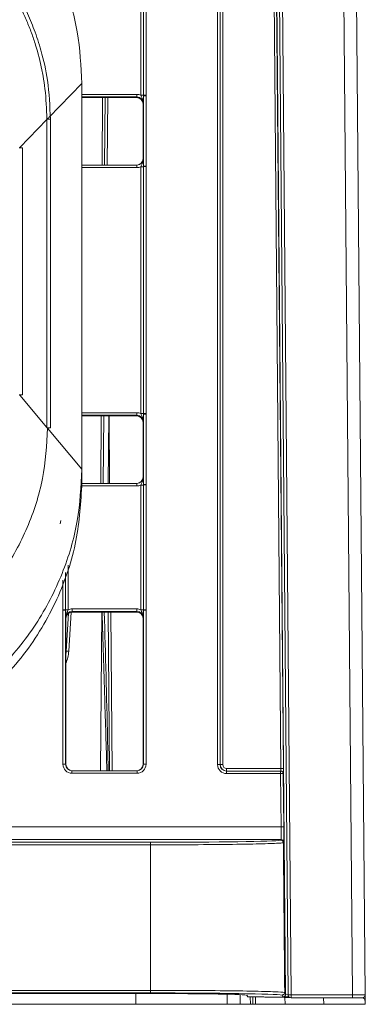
# Model space of a CAD drawing. Header units: millimetres. Extents: x 0 to 2100, y 0 to 1485.
# Tile 9 of 68: x 608 to 635, y 268 to 344. Entities that reach past the tile are written whole.
import ezdxf

# ---------------------------------------------------------------- set-up
doc = ezdxf.new("R2010")
doc.units = ezdxf.units.MM
doc.header["$LTSCALE"] = 5

msp = doc.modelspace()

# ---------------------------------------------------------------- linework, layer by layer
at = {"color": 7, "linetype": 'Continuous', "lineweight": 15}
for p, q in [((633.702, 268.385), (631.87, 478.342)), ((632.87, 478.314), (634.702, 268.385)), ((628.706, 268.381), (626.969, 467.405)), ((627.209, 467.409), (628.946, 268.385)), ((623.227, 286.277), (623.227, 463.906)), ((623.427, 463.904), (623.427, 286.275)), ((623.437, 286.275), (623.437, 463.885)), ((623.637, 463.883), (623.637, 286.273)), ((628.14, 285.973), (626.584, 464.183)), ((626.784, 464.183), (628.34, 285.973)), ((628.512, 268.429), (626.839, 458.455)), ((617.276, 338.314), (617.276, 348.01)), ((617.476, 338.315), (617.476, 348.012)), ((617.676, 348.014), (617.676, 338.317)), ((612.702, 339.235), (612.702, 309.237)), ((616.973, 338.181), (616.973, 338.383)), ((612.702, 338.139), (616.952, 338.139)), ((614.462, 332.889), (614.508, 338.139)), ((616.952, 338.139), (616.973, 338.181)), ((617.473, 337.681), (617.452, 337.639)), ((617.452, 333.389), (617.452, 337.639)), ((617.476, 338.267), (617.476, 338.315)), ((617.476, 332.81), (617.476, 338.267)), ((617.676, 338.317), (617.676, 338.269)), ((617.676, 338.269), (617.676, 332.812)), ((609.975, 336.428), (607.869, 334.26)), ((609.975, 336.458), (609.975, 336.428)), ((609.975, 312.485), (609.975, 336.428)), ((610.252, 312.453), (610.252, 336.456)), ((610.252, 336.456), (610.252, 336.456)), ((608.092, 315.026), (608.092, 334.232)), ((617.452, 333.389), (617.473, 333.389)), ((612.702, 332.889), (616.973, 332.889)), ((616.973, 332.691), (616.973, 332.889)), ((617.276, 313.565), (617.276, 332.76)), ((617.476, 332.762), (617.476, 332.81)), ((617.476, 313.567), (617.476, 332.762)), ((617.676, 332.812), (617.676, 332.764)), ((617.676, 332.764), (617.676, 313.569)), ((609.975, 312.485), (607.869, 314.994)), ((616.952, 313.391), (612.702, 313.391)), ((614.155, 308.141), (614.201, 313.391)), ((614.803, 313.391), (614.848, 308.141)), ((616.952, 313.391), (616.973, 313.433)), ((616.973, 313.433), (616.973, 313.634)), ((617.476, 313.519), (617.476, 313.567)), ((617.476, 308.061), (617.476, 313.519)), ((617.676, 313.569), (617.676, 313.521)), ((617.676, 313.521), (617.676, 308.063)), ((609.975, 312.485), (609.975, 312.455)), ((612.702, 309.237), (610.029, 312.421)), ((617.473, 312.933), (617.452, 312.891)), ((617.452, 308.641), (617.452, 312.891)), ((612.702, 308.203), (612.702, 309.237)), ((617.452, 308.641), (617.473, 308.641)), ((612.701, 308.141), (616.973, 308.141)), ((612.702, 308.203), (612.702, 308.159)), ((612.702, 308.148), (612.702, 308.159)), ((612.702, 308.146), (612.702, 308.148)), ((616.973, 307.943), (616.973, 308.141)), ((617.276, 298.315), (617.276, 308.012)), ((617.476, 308.013), (617.476, 308.061)), ((617.476, 298.317), (617.476, 308.013)), ((617.676, 308.063), (617.676, 308.015)), ((617.676, 308.015), (617.676, 298.319)), ((611.016, 304.998), (611.05, 305.252)), ((611.227, 298.271), (611.227, 298.319)), ((611.227, 286.303), (611.227, 298.271)), ((611.427, 298.317), (611.427, 298.269)), ((611.427, 298.269), (611.427, 286.301)), ((611.475, 295.083), (611.656, 298.044)), ((611.931, 298.183), (611.931, 298.384)), ((611.931, 298.384), (616.973, 298.384)), ((616.973, 298.183), (611.931, 298.183)), ((611.931, 298.183), (611.952, 298.141)), ((616.952, 298.141), (611.952, 298.141)), ((614.246, 298.141), (614.139, 285.801)), ((614.936, 298.141), (615.043, 285.801)), ((616.952, 298.141), (616.973, 298.183)), ((616.973, 298.183), (616.973, 298.384)), ((617.476, 298.269), (617.476, 298.317)), ((617.476, 286.301), (617.476, 298.269)), ((617.676, 298.319), (617.676, 298.271)), ((617.676, 298.271), (617.676, 286.303)), ((611.452, 297.641), (611.431, 297.683)), ((611.452, 286.301), (611.452, 297.641)), ((617.473, 297.683), (617.452, 297.641)), ((617.452, 286.301), (617.452, 297.641)), ((611.427, 286.301), (611.452, 286.301)), ((617.452, 286.301), (617.476, 286.301)), ((611.927, 285.603), (611.927, 285.801)), ((611.927, 285.801), (616.976, 285.801)), ((616.976, 285.603), (611.927, 285.603)), ((616.976, 285.603), (616.976, 285.801)), ((623.427, 286.275), (623.437, 286.275)), ((623.927, 285.775), (628.13, 285.775)), ((623.927, 285.775), (623.927, 285.577)), ((628.13, 285.577), (623.927, 285.577)), ((623.937, 285.973), (628.14, 285.973)), ((623.937, 285.973), (623.937, 285.775)), ((628.13, 285.775), (628.13, 285.577)), ((628.13, 285.775), (628.14, 285.775)), ((628.166, 281.44), (628.13, 285.577)), ((628.33, 285.577), (628.366, 281.44)), ((628.34, 285.577), (628.33, 285.577)), ((425.237, 281.44), (628.166, 281.44)), ((628.166, 280.449), (425.237, 280.449)), ((588.202, 280.238), (618.012, 280.238)), ((618.012, 280.238), (618.012, 280.039)), ((628.141, 280.396), (628.166, 280.449)), ((628.366, 280.25), (628.341, 280.197)), ((628.341, 280.198), (628.341, 280.197)), ((618.012, 280.039), (588.202, 280.039)), ((618.012, 280.039), (618.012, 268.727)), ((588.202, 268.727), (618.012, 268.727)), ((618.012, 268.727), (618.012, 268.525)), ((618.012, 268.525), (588.202, 268.525)), ((588.202, 268.476), (618.012, 268.476)), ((623.98, 267.642), (623.974, 268.425)), ((625.506, 268.346), (625.57, 268.22)), ((625.972, 268.211), (625.977, 267.642)), ((626.718, 268.211), (626.07, 268.211)), ((627.07, 268.208), (628.291, 268.187)), ((628.312, 268.228), (628.243, 268.365)), ((628.441, 268.177), (628.439, 268.181)), ((628.441, 268.177), (628.823, 268.177)), ((628.443, 268.567), (628.443, 268.566)), ((628.443, 268.567), (628.512, 268.429)), ((628.946, 268.143), (628.946, 268.385)), ((628.946, 268.385), (633.702, 268.385)), ((633.702, 268.143), (628.946, 268.143)), ((631.466, 268.143), (631.471, 267.642)), ((633.702, 268.143), (633.702, 268.385)), ((634.462, 268.143), (633.702, 268.143)), ((634.474, 268.143), (634.495, 268.143)), ((634.692, 268.315), (634.696, 267.859)), ((588.165, 267.642), (616.893, 267.642)), ((616.893, 267.642), (623.98, 267.642)), ((624.98, 267.642), (623.98, 267.642)), ((625.777, 267.642), (624.98, 267.642)), ((625.977, 267.642), (625.777, 267.642)), ((626.177, 267.642), (625.977, 267.642)), ((628.471, 267.642), (626.177, 267.642)), ((631.471, 267.642), (628.471, 267.642)), ((631.471, 267.642), (634.698, 267.642)), ((634.698, 267.642), (634.696, 267.859))]:
    msp.add_line(p, q, dxfattribs=at)
at = {"color": 8, "linetype": 'Continuous', "lineweight": 15}
for p, q in [((612.702, 339.235), (610.136, 336.594)), ((612.702, 338.383), (616.973, 338.383)), ((616.973, 338.181), (612.702, 338.181)), ((614.262, 332.889), (614.308, 338.139)), ((614.708, 338.139), (614.662, 332.889)), ((610.102, 336.559), (610.029, 336.483)), ((616.973, 332.691), (612.702, 332.691)), ((612.702, 313.634), (616.973, 313.634)), ((616.973, 313.433), (612.702, 313.433)), ((614.401, 313.391), (614.355, 308.141)), ((614.738, 308.141), (614.783, 313.391)), ((616.973, 307.943), (612.68, 307.943)), ((611.627, 301.794), (611.627, 298.315)), ((611.427, 301.212), (611.427, 298.317)), ((611.227, 298.319), (611.227, 300.611)), ((611.861, 298.133), (611.675, 295.086)), ((614.843, 285.801), (614.736, 298.141)), ((616.893, 267.642), (616.893, 268.476)), ((624.974, 268.394), (624.98, 267.642)), ((625.777, 267.642), (625.772, 268.213)), ((626.172, 268.211), (626.177, 267.642)), ((628.471, 267.642), (628.466, 268.177)), ((634.495, 268.143), (634.495, 268.145))]:
    msp.add_line(p, q, dxfattribs=at)
at = {"color": 7, "linetype": 'Continuous', "lineweight": 15}
for centre, radius, start, end in [((617.325, 344.24), 5.927, 269.52605, 271.45952), ((617.627, 332.391), 5.927, 89.52605, 91.45952), ((617.627, 332.421), 5.849, 89.51594, 91.47533), ((607.895, 326.747), 7.488, 88.49181, 90.6105), ((617.325, 338.687), 5.927, 269.52605, 271.45952), ((617.627, 326.963), 5.849, 89.51594, 91.47533), ((617.627, 326.837), 5.927, 89.52605, 91.45952), ((607.895, 307.54), 7.488, 88.49181, 90.6105), ((617.325, 319.492), 5.927, 269.52605, 271.45952), ((617.627, 307.642), 5.927, 89.52605, 91.45952), ((617.627, 307.672), 5.849, 89.51594, 91.47533), ((610.055, 304.967), 7.488, 88.4918, 90.6105), ((617.325, 313.938), 5.927, 269.52605, 271.45952), ((617.627, 302.215), 5.849, 89.51594, 91.47533), ((617.627, 302.089), 5.927, 89.52605, 91.45952), ((611.276, 292.392), 5.927, 88.54048, 90.47395), ((611.277, 292.422), 5.849, 88.52467, 90.48406), ((611.578, 304.242), 5.927, 268.54048, 270.47395), ((617.325, 304.242), 5.927, 269.52605, 271.45952), ((617.627, 292.392), 5.927, 89.52605, 91.45952), ((617.627, 292.422), 5.849, 89.51594, 91.47533), ((608.88, 295.257), 2.8, 336.70108, 356.5), ((608.88, 295.242), 2.6, 351.53429, 356.5), ((611.584, 294.411), 0.681, 82.34746, 99.19424), ((611.277, 280.454), 5.849, 88.52467, 90.48406), ((617.627, 280.454), 5.849, 89.51594, 91.47533), ((623.277, 280.428), 5.849, 88.52467, 90.48406), ((623.588, 292.122), 5.849, 268.52467, 270.48406), ((628.13, 285.575), 0.2, 0.50322, 89.99894), ((628.23, 279.73), 5.847, 89.02445, 90.98416), ((628.24, 280.127), 5.847, 89.02445, 90.98416), ((628.14, 285.575), 0.2, 0.50322, 89.99894), ((628.267, 275.593), 5.847, 89.02445, 90.98416), ((628.166, 280.249), 0.2, 0.51764, 89.99332), ((628.312, 268.428), 0.2, 270.007, 0.4908), ((628.946, 261.506), 6.878, 90.00018, 91.99967), ((628.946, 268.383), 0.24, 180.5, 270), ((634.462, 268.383), 0.24, 270, 0.5)]:
    msp.add_arc(centre, radius, start, end, dxfattribs=at)
at = {"color": 8, "linetype": 'Continuous', "lineweight": 15}
msp.add_arc((610.055, 328.97), 7.488, 88.4918, 90.6105, dxfattribs=at)
at = {"color": 7, "linetype": 'Continuous', "lineweight": 15}
for centre, major_axis, ratio, start_param, end_param in [((616.973, 337.683), (0.595, 0.368), 0.999915, 0.56883, 1.017192), ((616.947, 337.639), (0.504, 0), 0.991312, 0.008726, 1.570793), ((616.973, 337.681), (0.362, 0.345), 0.999832, 5.520558, 7.091278), ((616.952, 333.389), (0.425, -0.263), 0.999915, 5.265994, 6.836714), ((616.973, 333.389), (0.439, -0.24), 0.999873, 5.21216, 6.78288), ((616.973, 333.391), (0.595, -0.368), 0.999915, 5.265994, 5.714355), ((616.952, 312.891), (0.425, 0.263), 0.999915, 5.729657, 7.300377), ((616.973, 312.934), (0.595, 0.368), 0.999915, 0.56883, 1.017192), ((616.973, 312.933), (0.362, 0.345), 0.999832, 5.520558, 7.091278), ((616.952, 308.641), (0.425, -0.263), 0.999915, 5.265994, 6.836714), ((616.973, 308.641), (0.439, -0.24), 0.999873, 5.21216, 6.78288), ((616.973, 308.643), (0.595, -0.368), 0.999915, 5.265994, 5.714355), ((611.931, 297.683), (0.362, -0.345), 0.999832, 2.3335, 3.90422), ((611.952, 297.641), (0.425, -0.263), 0.999915, 2.124401, 3.695121), ((611.931, 297.684), (0.595, -0.368), 0.999915, 2.124401, 2.572762), ((616.952, 297.641), (0.425, 0.263), 0.999915, 5.729657, 7.300377), ((616.973, 297.684), (0.595, 0.368), 0.999915, 0.56883, 1.017192), ((616.973, 297.683), (0.362, 0.345), 0.999832, 5.520558, 7.091278), ((611.927, 286.303), (0.595, 0.368), 0.999915, 2.588064, 4.158784), ((611.927, 286.301), (0.439, 0.24), 0.999873, 2.641898, 4.212618), ((611.952, 286.301), (0.425, 0.263), 0.999915, 2.588064, 4.158784), ((616.952, 286.301), (0.425, -0.263), 0.999915, 5.265994, 6.836714), ((616.976, 286.303), (0.595, -0.368), 0.999915, 5.265994, 6.836714), ((616.976, 286.301), (0.439, -0.24), 0.999873, 5.21216, 6.78288), ((623.927, 286.277), (0.595, 0.368), 0.999915, 2.588064, 4.158784), ((623.927, 286.275), (0.439, 0.24), 0.999873, 2.641898, 4.212618), ((623.937, 286.275), (0.382, 0.323), 0.999954, 2.438835, 4.009555), ((623.937, 286.273), (0.255, 0.158), 0.999915, 2.588064, 4.158784), ((628.136, 285.975), (-0.004, 0.2), 0.017296, 3.141288, 4.703358), ((628.336, 285.977), (-0.004, 0.4), 0.00865, 3.141517, 4.703586), ((628.156, 281.448), (-0.011, 1), 0.01038, 3.158936, 4.703553), ((628.356, 281.45), (-0.011, 1.2), 0.00865, 3.15897, 4.703586), ((618.012, 280.415), (10.19, 0), 0.017455, 4.712389, 6.173031), ((626.226, 521.504), (-8.284, 941.205), 0.00001, 1.830072, 1.842878), ((618.012, 268.345), (10.292, 0), 0.017455, 0.10911, 1.570796), ((618.012, 268.345), (7.494, 0), 0.017455, 0.008879, 1.570796), ((626.07, 268.22), (0.5, 0), 0.017454, 3.150472, 4.712541), ((626.718, 268.202), (0.5, 0), 0.017454, 0.789877, 1.57095), ((627.939, 268.181), (0.5, 0), 0.017454, 0.008804, 0.789877), ((633.702, 268.383), (1, 0.002), 0.002094, 0.000014, 1.570734), ((634.496, 267.858), (-0.002, 0.285), 0.700923, 4.712495, 6.277121)]:
    msp.add_ellipse(centre, major_axis=major_axis, ratio=ratio, start_param=start_param, end_param=end_param, dxfattribs=at)
at = {"color": 8, "linetype": 'Continuous', "lineweight": 15}
for centre, major_axis, ratio, start_param, end_param in [((629.512, 268.228), (1.2, 0), 0.017455, 3.150397, 4.054265), ((629.512, 268.428), (1, -0.002), 0.02106, 3.150465, 3.774476)]:
    msp.add_ellipse(centre, major_axis=major_axis, ratio=ratio, start_param=start_param, end_param=end_param, dxfattribs=at)
at = {"color": 7, "linetype": 'Continuous', "lineweight": 15}
for points, knots in [([(612.702, 339.235), (612.63, 340.577), (612.483, 343.341), (611.259, 347.441), (609.23, 351.384), (606.368, 354.901), (602.851, 357.763), (598.908, 359.792), (594.808, 361.016), (592.044, 361.163), (590.702, 361.235)], [0, 0, 0, 0, 0.116516, 0.240011, 0.368641, 0.5, 0.631359, 0.759989, 0.883484, 1, 1, 1, 1]), ([(590.404, 356.002), (590.569, 356.001), (591.067, 355.997), (591.895, 355.953), (592.884, 355.853), (593.704, 355.727), (594.517, 355.57), (595.648, 355.306), (596.758, 354.957), (597.686, 354.599), (598.298, 354.344), (599.352, 353.857), (600.514, 353.211), (601.482, 352.57), (602.155, 352.086), (602.809, 351.577), (603.563, 350.928), (604.282, 350.241), (604.966, 349.518), (605.611, 348.761), (606.218, 347.973), (606.784, 347.155), (607.308, 346.309), (607.788, 345.438), (608.223, 344.543), (608.547, 343.78), (608.842, 343.006), (609.213, 341.906), (609.501, 340.778), (609.715, 339.638), (609.909, 338.366), (609.948, 337.246), (609.975, 336.458)], [0, 0, 0, 0, 0.016187, 0.048569, 0.08095, 0.113332, 0.129519, 0.1619, 0.226726, 0.242913, 0.2591, 0.291482, 0.356307, 0.388689, 0.404876, 0.437257, 0.469639, 0.502021, 0.534402, 0.566784, 0.599165, 0.631547, 0.663929, 0.69631, 0.728692, 0.761074, 0.777261, 0.809642, 0.874468, 0.890655, 0.923037, 1, 1, 1, 1]), ([(610.252, 336.456), (610.208, 337.467), (610.129, 339.274), (609.609, 341.593), (609.029, 343.378), (608.196, 345.361), (606.875, 347.685), (604.844, 350.2), (602.463, 352.325), (600.28, 353.721), (598.322, 354.685), (596.364, 355.428), (594.303, 356.008), (592.857, 356.1), (592.35, 356.132)], [0, 0, 0, 0, 0.103809, 0.185482, 0.243247, 0.296535, 0.406199, 0.516711, 0.627285, 0.732681, 0.781838, 0.851305, 0.947882, 1, 1, 1, 1]), ([(616.952, 338.139), (617.017, 338.132), (617.148, 338.117), (617.314, 338.001), (617.428, 337.837), (617.444, 337.708), (617.452, 337.644)], [0, 0, 0, 0, 0.251367, 0.502734, 0.754101, 1, 1, 1, 1]), ([(617.276, 338.314), (617.292, 338.27), (617.332, 338.162), (617.415, 337.994), (617.465, 337.825), (617.473, 337.715), (617.473, 337.683), (617.473, 337.681)], [0, 0, 0, 0, 0.200769, 0.498761, 0.853829, 0.993399, 1, 1, 1, 1]), ([(617.476, 338.267), (617.476, 338.216), (617.476, 338.084), (617.475, 337.903), (617.474, 337.773), (617.473, 337.702), (617.473, 337.682), (617.473, 337.681)], [0, 0, 0, 0, 0.2171826, 0.5530263, 0.8769859, 0.9944494, 1, 1, 1, 1]), ([(617.276, 332.76), (617.292, 332.804), (617.332, 332.912), (617.415, 333.079), (617.465, 333.246), (617.473, 333.356), (617.473, 333.388), (617.473, 333.389)], [0, 0, 0, 0, 0.200769, 0.498761, 0.853829, 0.993399, 1, 1, 1, 1]), ([(617.473, 333.389), (617.473, 333.388), (617.473, 333.369), (617.474, 333.3), (617.475, 333.171), (617.476, 332.993), (617.476, 332.861), (617.476, 332.81)], [0, 0, 0, 0, 0.005551, 0.123014, 0.446974, 0.782817, 1, 1, 1, 1]), ([(617.276, 313.565), (617.292, 313.522), (617.332, 313.413), (617.415, 313.245), (617.465, 313.077), (617.473, 312.966), (617.473, 312.934), (617.473, 312.933)], [0, 0, 0, 0, 0.2007687, 0.4987608, 0.8538291, 0.9933988, 1, 1, 1, 1]), ([(617.476, 313.519), (617.476, 313.467), (617.476, 313.336), (617.475, 313.155), (617.474, 313.024), (617.473, 312.953), (617.473, 312.934), (617.473, 312.933)], [0, 0, 0, 0, 0.217183, 0.553026, 0.876986, 0.994449, 1, 1, 1, 1]), ([(590.407, 292.801), (590.572, 292.802), (591.402, 292.808), (592.893, 292.926), (594.856, 293.277), (596.293, 293.689), (597.7, 294.19), (599.074, 294.781), (600.817, 295.75), (602.452, 296.891), (603.964, 298.191), (605.336, 299.638), (606.555, 301.216), (607.607, 302.91), (608.484, 304.701), (609.169, 306.573), (609.846, 309.131), (609.956, 311.108), (610.029, 312.421)], [0, 0, 0, 0, 0.0161372, 0.0807637, 0.1453907, 0.2100169, 0.2261541, 0.2907815, 0.3554076, 0.4200351, 0.4846612, 0.5492888, 0.6139148, 0.6785424, 0.7431684, 0.8077959, 0.8724221, 1, 1, 1, 1]), ([(590.702, 287.237), (592.044, 287.309), (594.808, 287.456), (598.908, 288.68), (602.851, 290.709), (606.368, 293.571), (609.23, 297.088), (611.259, 301.031), (612.483, 305.131), (612.63, 307.895), (612.702, 309.237)], [0, 0, 0, 0, 0.116516, 0.240011, 0.368641, 0.5, 0.631359, 0.759989, 0.883484, 1, 1, 1, 1]), ([(617.276, 308.012), (617.292, 308.055), (617.332, 308.164), (617.415, 308.33), (617.465, 308.498), (617.473, 308.607), (617.473, 308.639), (617.473, 308.641)], [0, 0, 0, 0, 0.200769, 0.498761, 0.853829, 0.993399, 1, 1, 1, 1]), ([(617.473, 308.641), (617.473, 308.64), (617.473, 308.621), (617.474, 308.551), (617.475, 308.423), (617.476, 308.244), (617.476, 308.113), (617.476, 308.061)], [0, 0, 0, 0, 0.0055506, 0.1230141, 0.4469737, 0.7828174, 1, 1, 1, 1]), ([(612.702, 308.203), (612.611, 306.694), (612.425, 303.579), (610.874, 298.999), (608.317, 294.698), (604.722, 290.982), (600.347, 288.218), (595.557, 286.509), (592.285, 286.303), (590.702, 286.203)], [0, 0, 0, 0, 0.131017, 0.270531, 0.415795, 0.563268, 0.715883, 0.862537, 1, 1, 1, 1]), ([(611.431, 297.683), (611.431, 297.684), (611.431, 297.703), (611.43, 297.774), (611.429, 297.905), (611.428, 298.086), (611.427, 298.217), (611.427, 298.269)], [0, 0, 0, 0, 0.005551, 0.123014, 0.446974, 0.782817, 1, 1, 1, 1]), ([(611.431, 297.683), (611.431, 297.684), (611.431, 297.716), (611.438, 297.827), (611.489, 297.995), (611.571, 298.163), (611.611, 298.272), (611.627, 298.315)], [0, 0, 0, 0, 0.006601, 0.146171, 0.501239, 0.799231, 1, 1, 1, 1]), ([(614.642, 285.801), (614.584, 287.68), (614.457, 291.793), (614.33, 295.906), (614.261, 298.141)], [0, 0, 0, 0, 0.456737, 1, 1, 1, 1]), ([(614.436, 298.141), (614.528, 294.853), (614.642, 290.74), (614.723, 286.627), (614.739, 285.801)], [0, 0, 0, 0, 0.799339, 1, 1, 1, 1]), ([(617.276, 298.315), (617.292, 298.272), (617.332, 298.163), (617.415, 297.995), (617.465, 297.827), (617.473, 297.716), (617.473, 297.684), (617.473, 297.683)], [0, 0, 0, 0, 0.200769, 0.498761, 0.853829, 0.993399, 1, 1, 1, 1]), ([(617.476, 298.269), (617.476, 298.217), (617.476, 298.086), (617.475, 297.905), (617.474, 297.774), (617.473, 297.703), (617.473, 297.684), (617.473, 297.683)], [0, 0, 0, 0, 0.217183, 0.553026, 0.876986, 0.994449, 1, 1, 1, 1]), ([(628.341, 280.198), (628.324, 280.196), (628.244, 280.184), (627.847, 280.155), (626.6, 280.111), (624.149, 280.07), (621.122, 280.044), (618.984, 280.041), (618.012, 280.039)], [0, 0, 0, 0, 0.026443, 0.13251, 0.346629, 0.577262, 0.807865, 1, 1, 1, 1]), ([(628.141, 280.396), (628.144, 280.396), (628.158, 280.396), (628.194, 280.391), (628.247, 280.37), (628.298, 280.325), (628.333, 280.265), (628.338, 280.22), (628.341, 280.198)], [0, 0, 0, 0, 0.028565, 0.136354, 0.352523, 0.568431, 0.784214, 1, 1, 1, 1]), ([(618.012, 268.727), (618.146, 268.727), (618.814, 268.727), (620.556, 268.723), (623.229, 268.707), (625.951, 268.669), (627.833, 268.62), (628.251, 268.583), (628.443, 268.566)], [0, 0, 0, 0, 0.026168, 0.131127, 0.342969, 0.573372, 0.803802, 1, 1, 1, 1]), ([(628.443, 268.566), (628.441, 268.544), (628.437, 268.499), (628.403, 268.439), (628.353, 268.393), (628.299, 268.37), (628.261, 268.365), (628.246, 268.365), (628.243, 268.365)], [0, 0, 0, 0, 0.213399, 0.426795, 0.640306, 0.854067, 0.971561, 1, 1, 1, 1])]:
    msp.add_open_spline(points, degree=3, knots=knots, dxfattribs=at)

doc.saveas('drawing.dxf')
